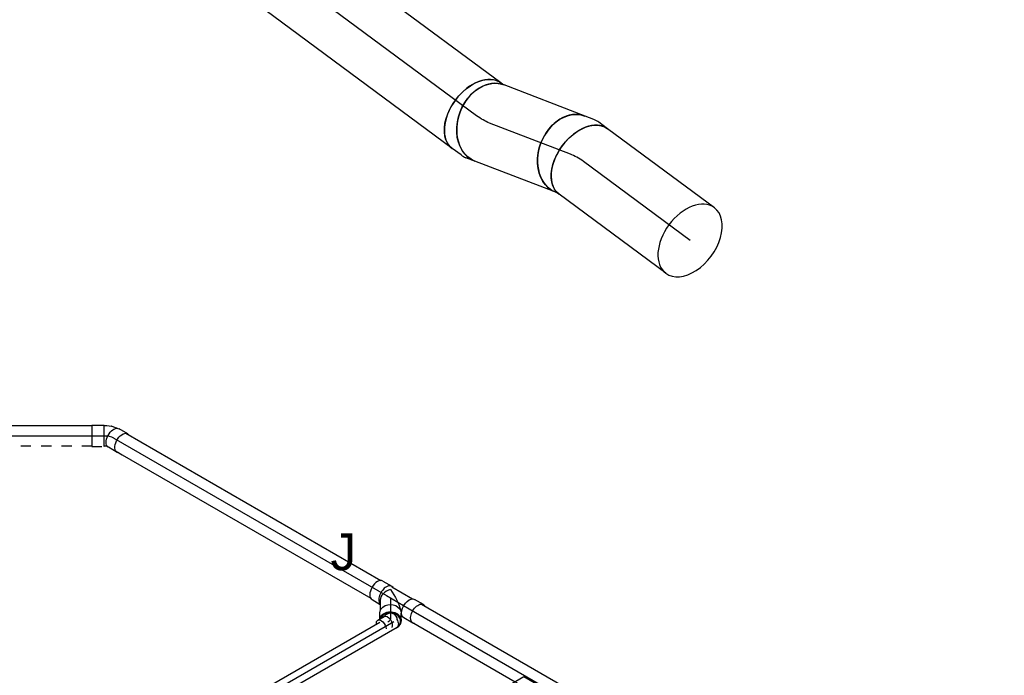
# Model space of a CAD drawing. Extents: x -257677 to 221252, y -185516 to 120782.
# Tile 133 of 171: x -58904 to -56491, y -14627 to -13020. Entities that reach past the tile are written whole.
import ezdxf
from ezdxf.enums import TextEntityAlignment as Align
from ezdxf.lldxf.tags import DXFTag

# ---------------------------------------------------------------- set-up
doc = ezdxf.new("R2010")
doc.units = 0
doc.header["$LTSCALE"] = 50
doc.linetypes.add('STREEPJES', pattern=[0.1, 0.05, -0.05])
doc.layers.get('0').update_dxf_attribs({"linetype": 'CONTINUOUS'})
for name, color, linetype in [('WL524---_D', 153, 'CONTINUOUS'), ('WL524---_HARTLIJN', 8, 'CONTINUOUS'), ('WL570---_RETOUR', 112, 'CONTINUOUS'), ('WL570---_RETOUR_HL', 8, 'CONTINUOUS'), ('WL570---_TOEVOER_RST', 2, 'CONTINUOUS'), ('WL570---_TOEVOER_RST_HL', 1, 'CONTINUOUS'), ('WM570---_RETOUR_PR', 1, 'CONTINUOUS'), ('WM570---_TOEVOER_RST_PR', 1, 'CONTINUOUS')]:
    doc.layers.add(name, color=color, linetype=linetype)
doc.styles.add('BURO-018', font='ARIAL.TTF', dxfattribs={"height": 63})
tags = doc.linetypes.add('CENTER2', pattern=[28.575, 19.05, -3.175, 3.175, -3.175]).pattern_tags.tags
tags[10:11] = [DXFTag(74, 4), DXFTag(75, 0), DXFTag(340, '0'), DXFTag(46, 1.0), DXFTag(50, 0.0), DXFTag(44, 0.0), DXFTag(45, 0.0)]
tags[8:9] = [DXFTag(74, 4), DXFTag(75, 0), DXFTag(340, '0'), DXFTag(46, 1.0), DXFTag(50, 0.0), DXFTag(44, 0.0), DXFTag(45, 0.0)]
tags[6:7] = [DXFTag(74, 4), DXFTag(75, 0), DXFTag(340, '0'), DXFTag(46, 1.0), DXFTag(50, 0.0), DXFTag(44, 0.0), DXFTag(45, 0.0)]
tags[4:5] = [DXFTag(74, 4), DXFTag(75, 0), DXFTag(340, '0'), DXFTag(46, 1.0), DXFTag(50, 0.0), DXFTag(44, 0.0), DXFTag(45, 0.0)]

# ---------------------------------------------------------------- blocks, each defined once
blk = doc.blocks.new('*U1398')
at = {"color": 0, "ltscale": 10}
for p, q in [((-44, 26.2, -2389.4), (-14, 26.2, -2389.4)), ((-44, 26.2, -2389.4), (-44, -25, -2389.4)), ((-14, 26.2, -2389.4), (-12.8, 25, -2389.4)), ((-14, 26.2, -2389.4), (-14, -25, -2389.4)), ((-12.8, 25, -2389.4), (-6.8, 25, -2389.4)), ((-6.8, 25, -2389.4), (4.8, 23.2, -2389.4)), ((5.2, 23.1, -2389.4), (4.8, 23.2, -2389.4)), ((5.2, 23.1, -2389.4), (15.9, 19.6, -2389.4)), ((9.9, 15.7, -2389.4), (9, 15.2, -2389.4)), ((15.9, 19.6, -2389.4), (17, 19, -2389.4)), ((17, 19, -2389.4), (18.4, 18.2, -2389.4)), ((44.2, 4.8, -2389.4), (23, 17, -2389.4))]:
    blk.add_line(p, q, dxfattribs=at)
at = {"color": 8, "linetype": 'STREEPJES', "ltscale": 10}
for p, q in [((-8.7, -16.4, -2389.4), (-8.7, -15.4, -2389.4)), ((-44, -25, -2389.4), (-44, -26.3, -2389.4)), ((-44, -26.3, -2389.4), (-14, -26.3, -2389.4)), ((-14, -26.3, -2389.4), (-12.8, -25, -2389.4)), ((-14, -25, -2389.4), (-14, -26.3, -2389.4)), ((-12.8, -25, -2389.4), (-10.6, -25, -2389.4)), ((-10.6, -25, -2389.4), (-6.8, -25.6, -2389.4)), ((-6.8, -25.6, -2389.4), (-6.1, -25.8, -2389.4)), ((18, -40.7, -2389.4), (-3.2, -28.4, -2389.4))]:
    blk.add_line(p, q, dxfattribs=at)
at = {"color": 0, "ltscale": 10, "extrusion": (0, 0, -1)}
for centre, start_param, end_param in [((9.9, -5.7, -2389.4), 0.253619, 3.141593), ((31.1, -18, -2389.4), 0.309845, 3.451437)]:
    blk.add_ellipse(centre, major_axis=(-13.1, -22.7), ratio=0.57735, start_param=start_param, end_param=end_param, dxfattribs=at)
at = {"color": 8, "linetype": 'STREEPJES', "ltscale": 10, "extrusion": (0, 0, -1)}
for centre, start_param, end_param in [((9.9, -5.7, -2389.4), 0, 0.253619), ((31.1, -18, -2389.4), 0, 0.309845), ((31.1, -18, -2389.4), 5.973341, 6.280044)]:
    blk.add_ellipse(centre, major_axis=(-13.1, -22.7), ratio=0.57735, start_param=start_param, end_param=end_param, dxfattribs=at)
at = {"layer": 'WL524---_HARTLIJN', "linetype": 'CENTER2'}
for p, q in [((-14, 0, -2389.4), (-12.8, 0, -2389.4)), ((9.9, -5.7, -2389.4), (9, -5.2, -2389.4))]:
    blk.add_line(p, q, dxfattribs=at)
at = {"layer": 'WL524---_HARTLIJN', "linetype": 'CENTER2', "extrusion": (0, 0, -1)}
blk.add_ellipse((-12.8, -17.8, -2389.4), major_axis=(30.8, 0), ratio=0.57735, start_param=4.712389, end_param=5.497787, dxfattribs=at)
at = {"layer": 'WL524---_D', "color": 1, "style": 'BURO-018'}
blk.add_attdef('POSNR', text='', height=90, dxfattribs=at).set_placement((0, 0), align=Align.MIDDLE)
blk = doc.blocks.new('*U1399')
at = {"color": 0, "ltscale": 10}
for p, q in [((19.9, 25, -2397.5), (741.8, 25, -2397.5)), ((38.3, -25, -2397.5), (741.8, -25, -2397.5))]:
    blk.add_line(p, q, dxfattribs=at)
at = {"color": 8, "linetype": 'STREEPJES', "ltscale": 10}
blk.add_line((19.9, -25, -2397.5), (38.3, -25, -2397.5), dxfattribs=at)
at = {"layer": 'WL524---_HARTLIJN', "linetype": 'CENTER2'}
blk.add_line((0, 0, -2397.5), (771.8, 0, -2397.5), dxfattribs=at)
at = {"layer": 'WL524---_D', "color": 1, "style": 'BURO-018'}
blk.add_attdef('POSNR', text='', height=90, dxfattribs=at).set_placement((0, 0), align=Align.MIDDLE)
blk = doc.blocks.new('*U1400')
at = {"color": 0, "ltscale": 10}
for p, q in [((30, 25, -2389.4), (749.2, 25, -2389.4)), ((30, -25, -2389.4), (425.3, -25, -2389.4))]:
    blk.add_line(p, q, dxfattribs=at)
at = {"color": 8, "linetype": 'STREEPJES', "ltscale": 10}
blk.add_line((425.3, -25, -2389.4), (749.2, -25, -2389.4), dxfattribs=at)
at = {"layer": 'WL524---_HARTLIJN', "linetype": 'CENTER2'}
blk.add_line((0, 0, -2389.4), (779.2, 0, -2389.4), dxfattribs=at)
at = {"layer": 'WL524---_D', "color": 1, "style": 'BURO-018'}
blk.add_attdef('POSNR', text='', height=90, dxfattribs=at).set_placement((0, 0), align=Align.MIDDLE)
blk = doc.blocks.new('*U1402')
at = {"color": 0, "ltscale": 10}
for p, q in [((-36.7, 26.2, -2951.3), (-11.4, 26.2, -2951.3)), ((-10.4, 25, -2951.3), (48.5, 25, -2951.3)), ((78.4, 26.2, -2951.3), (53.1, 26.2, -2951.3)), ((42.4, 18.6, -2951.3), (41.8, 17.7, -2951.3)), ((-18.7, -17.7, -2951.3), (-6.2, -39.3, -2951.3)), ((50.4, -34.9, -2951.3), (41.5, -19.4, -2951.3)), ((42.4, -18.6, -2951.3), (41.8, -17.7, -2951.3)), ((-36.7, -26.3, -2951.3), (-13.7, -26.3, -2951.3)), ((3.2, -58, -2951.3), (-4, -45.6, -2951.3)), ((44.7, -25, -2951.3), (48.5, -25, -2951.3)), ((78.4, -26.3, -2951.3), (53.1, -26.3, -2951.3))]:
    blk.add_line(p, q, dxfattribs=at)
for centre, major_axis, ratio, start_param, end_param in [((-36.7, 0, -2951.3), (0, -26.3), 0.57735, 3.141593, 6.283185), ((-11.4, 0, -2951.3), (0, -26.3), 0.57735, 2.831748, 6.118375), ((0, 0, -2951.3), (13.3, 23.1), 0.717439, 1.178097, 2.748894)]:
    blk.add_ellipse(centre, major_axis=major_axis, ratio=ratio, start_param=start_param, end_param=end_param, dxfattribs=at)
at = {"color": 0, "ltscale": 10, "extrusion": (3.51927e-17, -1.07879e-16, -1)}
for centre, major_axis, ratio, start_param, end_param in [((53.1, 0, -2951.3), (0, -26.3), 0.57735, 0, 3.141593), ((78.4, 0, -2951.3), (0, -26.3), 0.57735, 0, 3.451437), ((0, 0, -2951.3), (-40, 23.1), 0.239146, 1.178097, 2.532993), ((18.8, -32.5, -2951.3), (-22.7, -13.1), 0.816497, 0, 3.141593), ((27.7, -48, -2951.3), (-22.7, -13.1), 0.816497, 0.180863, 3.783124), ((78.4, 0, -2951.3), (0, -26.3), 0.57735, 5.973341, 6.280044)]:
    blk.add_ellipse(centre, major_axis=major_axis, ratio=ratio, start_param=start_param, end_param=end_param, dxfattribs=at)
at = {"layer": 'WL524---_HARTLIJN', "linetype": 'CENTER2'}
for p, q in [((-11.4, 0, -2951.3), (53.1, 0, -2951.3)), ((0, 0, -2951.3), (18.8, -32.5, -2951.3))]:
    blk.add_line(p, q, dxfattribs=at)
at = {"layer": 'WL524---_D', "color": 1, "style": 'BURO-018'}
blk.add_attdef('POSNR', text='', height=90, dxfattribs=at).set_placement((0, 0), align=Align.MIDDLE)
blk = doc.blocks.new('*U1404')
at = {"color": 0, "ltscale": 10}
for p, q in [((20.9, 16, -4125.4), (1514.3, 16, -4125.4)), ((20.9, -16, -4125.4), (907.1, -16, -4125.4)), ((1005.1, -16, -4125.4), (1544.4, -16, -4125.4))]:
    blk.add_line(p, q, dxfattribs=at)
at = {"color": 8, "linetype": 'STREEPJES', "ltscale": 10}
blk.add_line((907.1, -16, -4125.4), (1005.1, -16, -4125.4), dxfattribs=at)
at = {"color": 0, "ltscale": 10, "extrusion": (-4.90704e-17, 2.83308e-17, -1)}
blk.add_ellipse((1544.4, 0, -4125.4), major_axis=(0, 16), ratio=0.57735, start_param=1.539812, end_param=3.141593, dxfattribs=at)
at = {"layer": 'WL524---_HARTLIJN', "linetype": 'CENTER2'}
blk.add_line((0, 0, -4125.4), (1544.4, 0, -4125.4), dxfattribs=at)
at = {"layer": 'WL524---_D', "color": 1, "style": 'BURO-018'}
blk.add_attdef('POSNR', text='', height=90, dxfattribs=at).set_placement((0, 0), align=Align.MIDDLE)
blk = doc.blocks.new('*U1411')
at = {"color": 0, "ltscale": 10}
for p, q in [((20.7, 25, -2988.9), (1192.5, 25, -2988.9)), ((1729.2, 25, -2988.9), (2243.8, 25, -2988.9)), ((20.7, -25, -2988.9), (314.9, -25, -2988.9)), ((725.7, -25, -2988.9), (1163.6, -25, -2988.9)), ((1700.3, -25, -2988.9), (2212.5, -25, -2988.9))]:
    blk.add_line(p, q, dxfattribs=at)
at = {"color": 8, "linetype": 'STREEPJES', "ltscale": 10}
for p, q in [((1212.5, 25, -2988.9), (1709.2, 25, -2988.9)), ((314.9, -25, -2988.9), (725.7, -25, -2988.9)), ((1183.6, -25, -2988.9), (1680.3, -25, -2988.9))]:
    blk.add_line(p, q, dxfattribs=at)
at = {"layer": 'WL524---_HARTLIJN', "linetype": 'CENTER2'}
blk.add_line((0, 0, -2988.9), (2243.8, 0, -2988.9), dxfattribs=at)
at = {"layer": 'WL524---_D', "color": 1, "style": 'BURO-018'}
blk.add_attdef('POSNR', text='', height=90, dxfattribs=at).set_placement((0, 0), align=Align.MIDDLE)
blk = doc.blocks.new('*U1414')
at = {"color": 0, "ltscale": 10}
for p, q in [((-5.3, 16, -3042.7), (-3.1, 16, -3042.7)), ((10.9, 4.8, -3042.7), (10.3, 4.8, -3042.7)), ((-1.5, -31, -3042.7), (-10.5, -15.5, -3042.7)), ((-9.6, -7.1, -3042.7), (-9.3, -6.5, -3042.7))]:
    blk.add_line(p, q, dxfattribs=at)
at = {"color": 0, "ltscale": 10, "extrusion": (-2.78955e-28, -2.72303e-17, -1)}
for centre, start_param, end_param in [((4.1, -7.1, -3042.7), 0, 2.831748), ((13.1, -22.6, -3042.7), 0, 2.331647), ((13.1, -22.6, -3042.7), 5.364959, 6.280044)]:
    blk.add_ellipse(centre, major_axis=(-14.5, -8.4), ratio=0.57735, start_param=start_param, end_param=end_param, dxfattribs=at)
at = {"layer": 'WL524---_HARTLIJN', "linetype": 'CENTER2'}
blk.add_line((-17.9, 0, -3042.7), (-5.3, 0, -3042.7), dxfattribs=at)
at = {"layer": 'WL524---_HARTLIJN', "linetype": 'CENTER2', "extrusion": (-2.78955e-28, -2.72303e-17, -1)}
blk.add_ellipse((-5.3, -22.2, -3042.7), major_axis=(0, 22.2), ratio=0.57735, start_param=0, end_param=0.785398, dxfattribs=at)
at = {"layer": 'WL524---_D', "color": 1, "style": 'BURO-018'}
blk.add_attdef('POSNR', text='', height=90, dxfattribs=at).set_placement((0, 0), align=Align.MIDDLE)
blk = doc.blocks.new('*U1415')
at = {"color": 0, "ltscale": 10}
for centre, major_axis, start_param, end_param in [((19.7, 0, -3004.4), (0, -25), 3.141593, 5.933514), ((19.7, 0, -3004.4), (0, -25), 1.90483, 3.138451), ((14, 0, -3004.4), (0, -16.8), 2.966404, 5.8193)]:
    blk.add_ellipse(centre, major_axis=major_axis, ratio=0.816497, start_param=start_param, end_param=end_param, dxfattribs=at)
at = {"layer": 'WL524---_HARTLIJN', "linetype": 'CENTER2'}
blk.add_line((0, 0, -3004.4), (0.6, 0, -3004.4), dxfattribs=at)
at = {"layer": 'WL524---_D', "color": 1, "style": 'BURO-018'}
blk.add_attdef('POSNR', text='', height=90, dxfattribs=at).set_placement((0, 0), align=Align.MIDDLE)
blk = doc.blocks.new('*U1469')
at = {"color": 0, "ltscale": 10}
for p, q in [((0, 100, -1366.7), (701.7, 100, -1366.7)), ((0, -100, -1366.7), (701.7, -100, -1366.7))]:
    blk.add_line(p, q, dxfattribs=at)
blk.add_ellipse((0, 0, -1366.7), major_axis=(0, 100), ratio=0.643779, start_param=3.141593, end_param=6.283185, dxfattribs=at)
at = {"layer": 'WL570---_RETOUR_HL', "linetype": 'CENTER2'}
blk.add_line((0, 0, -1366.7), (701.7, 0, -1366.7), dxfattribs=at)
at = {"layer": 'WM570---_RETOUR_PR', "color": 1, "style": 'BURO-018'}
blk.add_attdef('POSNR', text='', height=90, dxfattribs=at).set_placement((0, 0), align=Align.MIDDLE)
blk = doc.blocks.new('*U1470')
at = {"color": 0, "ltscale": 10}
for p, q in [((-16.8, 100, -1383.7), (6.6, 100, -1383.7)), ((20.3, 98.1, -1383.7), (46.1, 91, -1383.7)), ((-16.8, -100, -1383.7), (-13.6, -100, -1383.7)), ((-13.6, -100, -1383.7), (-7.3, -101.8, -1383.7))]:
    blk.add_line(p, q, dxfattribs=at)
for centre, major_axis, ratio, start_param, end_param in [((-16.8, 0, -1383.7), (0, 100), 0.771272, 3.141593, 6.283185), ((0, 0, -1383.7), (13.5, 99.5), 0.713379, 6.18654, 6.379831)]:
    blk.add_ellipse(centre, major_axis=major_axis, ratio=ratio, start_param=start_param, end_param=end_param, dxfattribs=at)
at = {"color": 0, "ltscale": 10, "extrusion": (-1.05649e-16, -1.89291e-16, -1)}
blk.add_ellipse((19.4, -5.4, -1383.7), major_axis=(26.7, 96.4), ratio=0.643779, start_param=0, end_param=3.141593, dxfattribs=at)
at = {"layer": 'WL570---_RETOUR_HL', "linetype": 'CENTER2', "extrusion": (-1.05649e-16, -1.89291e-16, -1)}
blk.add_ellipse((78, -157.8, -1383.7), major_axis=(142.1, -140.7), ratio=0.502211, start_param=3.610846, end_param=3.872645, dxfattribs=at)
at = {"layer": 'WM570---_RETOUR_PR', "color": 1, "style": 'BURO-018'}
blk.add_attdef('POSNR', text='', height=90, dxfattribs=at).set_placement((0, 0), align=Align.MIDDLE)
blk = doc.blocks.new('*U1471')
at = {"color": 0, "ltscale": 10}
for p, q in [((0, 100, -1661.4), (212.4, 100, -1661.4)), ((0, -100, -1661.4), (212.4, -100, -1661.4))]:
    blk.add_line(p, q, dxfattribs=at)
blk.add_ellipse((0, 0, -1661.4), major_axis=(0, 100), ratio=0.771272, start_param=3.141593, end_param=6.283185, dxfattribs=at)
at = {"color": 0, "ltscale": 10, "extrusion": (1.39285e-17, -1.13588e-16, -1)}
blk.add_ellipse((212.4, 0, -1661.4), major_axis=(0, 100), ratio=0.771272, start_param=0, end_param=3.141593, dxfattribs=at)
at = {"layer": 'WL570---_RETOUR_HL', "linetype": 'CENTER2'}
blk.add_line((0, 0, -1661.4), (212.4, 0, -1661.4), dxfattribs=at)
at = {"layer": 'WM570---_RETOUR_PR', "color": 1, "style": 'BURO-018'}
blk.add_attdef('POSNR', text='', height=90, dxfattribs=at).set_placement((0, 0), align=Align.MIDDLE)
blk = doc.blocks.new('*U1472')
at = {"color": 0, "ltscale": 10}
for p, q in [((-20.1, 100, -1681.7), (-13.6, 100, -1681.7)), ((-13.6, 100, -1681.7), (-10.5, 100.8, -1681.7)), ((20.3, -98.1, -1681.7), (42.8, -91.9, -1681.7)), ((-20.1, -100, -1681.7), (6.6, -100, -1681.7))]:
    blk.add_line(p, q, dxfattribs=at)
for centre, major_axis, ratio, start_param, end_param in [((-20.1, 0, -1681.7), (0, 100), 0.643779, 3.141593, 6.283185), ((0, 0, -1681.7), (13.5, -99.5), 0.713379, 6.18654, 6.379831)]:
    blk.add_ellipse(centre, major_axis=major_axis, ratio=ratio, start_param=start_param, end_param=end_param, dxfattribs=at)
at = {"color": 0, "ltscale": 10, "extrusion": (-2.81084e-17, -5.53333e-17, -1)}
blk.add_ellipse((16.2, 4.5, -1681.7), major_axis=(-26.7, 96.4), ratio=0.771272, start_param=0, end_param=3.141593, dxfattribs=at)
at = {"layer": 'WL570---_RETOUR_HL', "linetype": 'CENTER2'}
blk.add_ellipse((-117.3, 131.3, -1681.7), major_axis=(174.5, -97.7), ratio=0.502211, start_param=5.552133, end_param=5.813932, dxfattribs=at)
at = {"layer": 'WM570---_RETOUR_PR', "color": 1, "style": 'BURO-018'}
blk.add_attdef('POSNR', text='', height=90, dxfattribs=at).set_placement((0, 0), align=Align.MIDDLE)
blk = doc.blocks.new('*U1473')
at = {"color": 0, "ltscale": 10}
for p, q in [((0, 100, -1972.5), (325.5, 100, -1972.5)), ((0, -100, -1972.5), (325.5, -100, -1972.5))]:
    blk.add_line(p, q, dxfattribs=at)
for start_param, end_param in [(0, 3.141593), (3.141593, 6.283185)]:
    blk.add_ellipse((0, 0, -1972.5), major_axis=(0, 100), ratio=0.643779, start_param=start_param, end_param=end_param, dxfattribs=at)
at = {"color": 0, "ltscale": 10, "extrusion": (-9.05241e-17, 2.06376e-18, -1)}
blk.add_ellipse((325.5, 0, -1972.5), major_axis=(0, 100), ratio=0.643779, start_param=0, end_param=3.141593, dxfattribs=at)
at = {"layer": 'WL570---_RETOUR_HL', "linetype": 'CENTER2'}
blk.add_line((0, 0, -1972.5), (325.5, 0, -1972.5), dxfattribs=at)
at = {"layer": 'WM570---_RETOUR_PR', "color": 1, "style": 'BURO-018'}
blk.add_attdef('POSNR', text='', height=90, dxfattribs=at).set_placement((0, 0), align=Align.MIDDLE)
blk = doc.blocks.new('*U1646')
at = {"color": 0, "ltscale": 10}
for p, q in [((-225.4, 278.6, -3692.7), (-331, 95.5, -3692.7)), ((160.8, 278.6, -3692.7), (-225.4, 278.6, -3692.7)), ((-32.3, -55.9, -3692.7), (-225.4, 278.6, -3692.7)), ((354, -55.9, -3692.7), (160.8, 278.6, -3692.7)), ((-329, 99, -3692.7), (-333, 99, -3692.7)), ((-137.9, -238.9, -3692.7), (-32.3, -55.9, -3692.7)), ((354, -55.9, -3692.7), (-32.3, -55.9, -3692.7)), ((248.5, -238.6, -3692.7), (354, -55.9, -3692.7)), ((300.1, -321.7, -3692.7), (250.3, -235.5, -3692.7)), ((-123.2, -264.5, -3692.7), (66.8, -264.5, -3692.7)), ((-90.1, -321.7, -3692.7), (106.3, -321.7, -3692.7)), ((-88.1, -325.3, -3692.7), (105.6, -325.3, -3692.7)), ((238.7, -321.7, -3692.7), (300.1, -321.7, -3692.7)), ((244.8, -325.3, -3692.7), (298, -325.3, -3692.7)), ((298, -325.3, -3692.7), (300.1, -321.7, -3692.7))]:
    blk.add_line(p, q, dxfattribs=at)
at = {"color": 8, "linetype": 'STREEPJES', "ltscale": 10}
for p, q in [((64.3, 111.4, -3692.7), (-11.9, 172.6, -3692.7)), ((64.3, 111.4, -3692.7), (23.5, 182.1, -3692.7)), ((64.3, 111.4, -3692.7), (69.8, 172.6, -3692.7)), ((64.3, 111.4, -3692.7), (-26.8, 146.7, -3692.7)), ((64.3, 111.4, -3692.7), (114.6, 146.7, -3692.7)), ((-430.7, 95.5, -3692.7), (-428.7, 99, -3692.7)), ((-333, 99, -3692.7), (-428.7, 99, -3692.7)), ((-428.7, 99, -3692.7), (-185.8, -321.7, -3692.7)), ((64.3, 111.4, -3692.7), (-17.4, 111.4, -3692.7)), ((64.3, 111.4, -3692.7), (14, 76, -3692.7)), ((64.3, 111.4, -3692.7), (58.8, 50.1, -3692.7)), ((64.3, 111.4, -3692.7), (105.1, 40.7, -3692.7)), ((64.3, 111.4, -3692.7), (140.5, 50.1, -3692.7)), ((64.3, 111.4, -3692.7), (155.4, 76, -3692.7)), ((64.3, 111.4, -3692.7), (145.9, 111.4, -3692.7)), ((-430.7, 95.5, -3692.7), (-187.8, -325.3, -3692.7)), ((-331, 95.5, -3692.7), (-345.8, 70, -3692.7)), ((-345.8, 70, -3692.7), (-152.7, -264.5, -3692.7)), ((-152.7, -264.5, -3692.7), (-137.9, -238.9, -3692.7)), ((233.5, -264.5, -3692.7), (248.5, -238.6, -3692.7)), ((-152.7, -264.5, -3692.7), (-123.2, -264.5, -3692.7)), ((66.8, -264.5, -3692.7), (233.5, -264.5, -3692.7)), ((-185.8, -321.7, -3692.7), (-187.8, -325.3, -3692.7)), ((-187.8, -325.3, -3692.7), (-88.1, -325.3, -3692.7)), ((-185.8, -321.7, -3692.7), (-90.1, -321.7, -3692.7)), ((105.6, -325.3, -3692.7), (244.8, -325.3, -3692.7)), ((106.3, -321.7, -3692.7), (238.7, -321.7, -3692.7))]:
    blk.add_line(p, q, dxfattribs=at)
at = {"color": 0, "ltscale": 10}
blk.add_ellipse((64.3, 111.4, -3692.7), major_axis=(86.6, -50), ratio=0.57735, dxfattribs=at)
at = {"layer": 'WL570---_TOEVOER_RST_HL', "linetype": 'CENTER2'}
blk.add_circle((0, 0, -3692.7), 0.075, dxfattribs=at)
at = {"layer": 'WL570---_TOEVOER_RST', "color": 1, "style": 'BURO-018'}
for tag in ['MC', 'Q']:
    blk.add_attdef(tag, text='', height=90, dxfattribs=at).set_placement((0, 0), align=Align.MIDDLE)
at = {"layer": 'WM570---_TOEVOER_RST_PR', "color": 1, "style": 'BURO-018'}
blk.add_attdef('POSNR', text='', height=90, dxfattribs=at).set_placement((0, 0), align=Align.MIDDLE)

msp = doc.modelspace()

# ---------------------------------------------------------------- block references
at = {"layer": 'WL524---_D'}
for name, p in [('*U1400', (-59477.04197, -14039.88341, 2389.44805)), ('*U1398', (-58683.81135, -14039.88341, 2389.44805))]:
    msp.add_blockref(name, p, dxfattribs=at)
for name, p, rotation in [('*U1399', (-58673.91186, -14045.59888, 2397.53095), 329.9999999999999), ('*U1402', (-57995.63967, -14437.19951, 2951.33787), 329.9999999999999), ('*U1411', (-57949.67773, -14463.73565, 2988.86564), 329.9999999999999), ('*U1404', (-59324.90526, -15267.40793, 4125.42987), 30.00000000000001), ('*U1414', (-57995.63967, -14493.26051, 3042.74445), 270.000000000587), ('*U1415', (-57995.63967, -14474.72728, 3004.41015), 270.000000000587)]:
    msp.add_blockref(name, p, dxfattribs=dict(at, rotation=rotation))
at = {"layer": 'WL570---_RETOUR'}
for name, p, rotation in [('*U1469', (-57784.58723, -13255.4779, 1366.73368), 143.4948652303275), ('*U1470', (-57768.39218, -13267.46385, 1383.68438), 158.9729041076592), ('*U1471', (-57554.48449, -13349.69141, 1661.37336), 158.9729041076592), ('*U1472', (-57538.84128, -13355.70476, 1681.68095), 143.4948652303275), ('*U1473', (-57261.025, -13561.31653, 1972.4599), 143.4948652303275)]:
    msp.add_blockref(name, p, dxfattribs=dict(at, rotation=rotation))
at = {"layer": 'WL570---_TOEVOER_RST'}
ref = msp.add_blockref('*U1646', (-57668.12717, -14952.26037, 3692.73431), dxfattribs=dict(at, rotation=29.99999999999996))
ref.add_attrib('Q', '220', dxfattribs={"color": 1, "height": 90, "style": 'BURO-018'}).set_placement((-58432.65467, -14882.36616), align=Align.MIDDLE)
ref.add_attrib('MC', 'J', dxfattribs={"color": 1, "height": 90, "style": 'BURO-018'}).set_placement((-58110.92108, -14325.10724), align=Align.MIDDLE)

doc.saveas('drawing.dxf')
